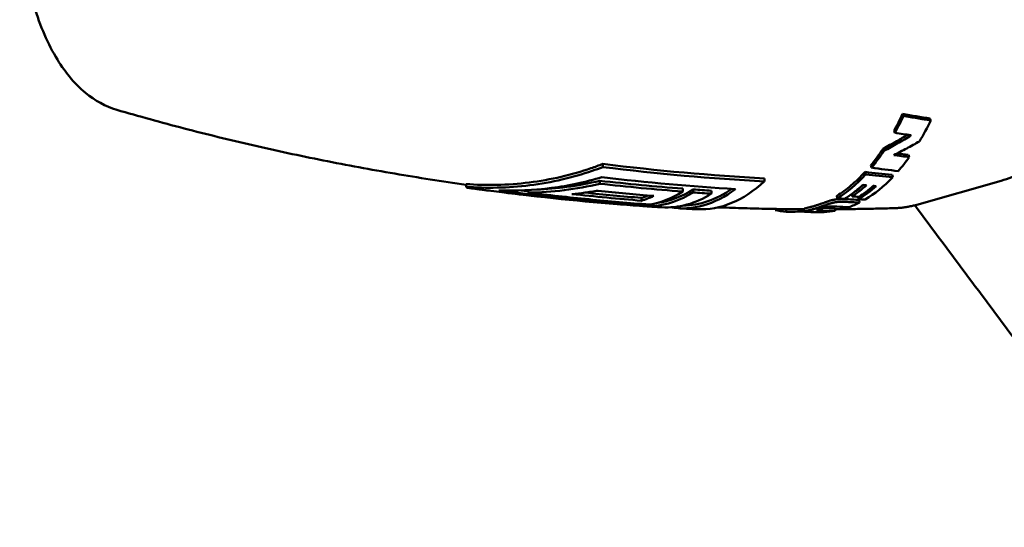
# Model space of a CAD drawing. Header units: millimetres. Extents: x 0 to 2239, y -60 to 841.
# Tile 27 of 165: x 265 to 300, y 492 to 510. Entities that reach past the tile are written whole.
import ezdxf

# ---------------------------------------------------------------- set-up
doc = ezdxf.new("R2010")
doc.units = ezdxf.units.MM
doc.layers.add('Sichtbar (ISO)', color=7, linetype='Continuous', lineweight=50)

msp = doc.modelspace()

# ---------------------------------------------------------------- linework, layer by layer
at = {"layer": 'Sichtbar (ISO)'}
for p, q in [((296.275, 507.029), (296.311, 506.96)), ((297.253, 506.866), (297.289, 506.796)), ((295.971, 506.433), (296.004, 506.359)), ((296.482, 505.563), (296.51, 505.481)), ((285.537, 505.13), (285.537, 505.242)), ((295.139, 505.192), (295.164, 505.107)), ((291.324, 504.614), (291.324, 504.724)), ((294.931, 504.952), (294.954, 504.864)), ((295.898, 504.855), (295.921, 504.767)), ((280.64, 504.421), (280.64, 504.522)), ((285.429, 504.533), (285.429, 504.638)), ((299.809, 504.637), (296.781, 503.779)), ((282.011, 504.215), (282.011, 504.217)), ((282.865, 504.216), (282.865, 504.303)), ((286.922, 503.924), (286.922, 504.025)), ((288.399, 504.251), (288.399, 504.356)), ((288.771, 504.223), (288.771, 504.328)), ((289.43, 504.178), (289.43, 504.283)), ((293.923, 504.102), (293.937, 504.006)), ((294.456, 504.164), (294.47, 504.078)), ((294.687, 504.063), (294.699, 503.981)), ((287.352, 503.734), (287.352, 503.813)), ((293.856, 503.659), (293.86, 503.559)), ((294.724, 503.955), (294.737, 503.858)), ((291.713, 503.63), (291.71, 503.592)), ((292.109, 503.624), (292.107, 503.531)), ((292.747, 503.536), (292.745, 503.636)), ((293.136, 503.521), (293.136, 503.517)), ((293.35, 503.519), (293.35, 503.517))]:
    msp.add_line(p, q, dxfattribs=at)
for centre, major_axis, ratio, start_param, end_param in [((292.412, 514.472), (0.08, 10.85), 0.494549, 3.88168, 3.960145), ((292.412, 514.471), (0.08, 10.949), 0.494556, 3.881671, 3.960146), ((293.368, 514.471), (0.013, -10.954), 0.500826, 0.692786, 0.793847), ((294.624, 580.313), (22.96, -72.588), 0.758504, 5.911234, 5.920895), ((292.411, 514.472), (0.093, 10.851), 0.495639, 3.690652, 3.788591), ((292.412, 514.472), (0.094, 10.95), 0.495639, 3.690649, 3.788598), ((293.953, 583.598), (21.661, -76.844), 0.754512, 5.958083, 5.966983), ((293.771, 583.8), (21.995, -76.905), 0.754925, 5.958236, 5.964722), ((293.368, 514.471), (0.015, -10.953), 0.500652, 0.522555, 0.60745), ((293.583, 584.767), (19.68, -78.755), 0.75289, 5.98803, 6.003302), ((292.412, 514.471), (-0.105, -10.949), 0.49695, 0.303307, 0.505184), ((294.556, 591.613), (16.057, -86.085), 0.776927, 6.053007, 6.067073), ((293.368, 514.471), (0.017, -10.953), 0.500459, 0.286738, 0.481546), ((294.732, 591.421), (15.706, -86.024), 0.776476, 6.055476, 6.069578), ((289.051, 514.471), (0, -10.854), 0.5, 6.259411, 6.71529), ((292.787, 514.472), (-0.058, -10.953), 0.498458, 0.323752, 0.424089), ((292.787, 514.473), (-0.057, -10.854), 0.498458, 0.361988, 0.40546), ((293.134, 514.471), (-0.013, -10.954), 0.499606, 0.292542, 0.415477), ((293.027, 514.472), (-0.027, -10.955), 0.499288, 0.317782, 0.418129), ((293.432, 620.949), (0, -117.425), 0.866025, 6.168733, 6.223365), ((292.837, 620.68), (0, -117.134), 0.866025, 6.176261, 6.187098), ((293.431, 620.944), (0, -117.319), 0.866025, 6.176477, 6.178998), ((294.019, 619.635), (0.003, -116.001), 0.866025, 6.187582, 6.212445), ((294.019, 619.599), (0, -115.864), 0.866025, 6.192241, 6.212393), ((294.441, 617.68), (0.004, -113.881), 0.866025, 6.191029, 6.211285), ((286.126, 514.471), (0, -10.566), 0.5, 0.151103, 0.197509), ((286.126, 514.471), (0, -10.666), 0.5, 0.149672, 0.233354), ((286.786, 514.471), (0, -10.717), 0.5, 0.079442, 0.305902), ((287.157, 514.471), (0, -10.744), 0.5, 0.036262, 0.305124), ((287.157, 514.471), (0, -10.643), 0.5, 0.064686, 0.30809), ((287.816, 514.471), (0, -10.787), 0.5, 6.252379, 6.587051), ((288.392, 514.471), (0, -10.82), 0.5, 6.200751, 6.642375), ((288.392, 514.471), (0, -10.72), 0.5, 0.004214, 0.335732), ((294.833, 615.785), (0.003, -111.782), 0.866025, 6.22049, 6.22731), ((293.96, 594.6), (11.228, -90.247), 0.774106, 6.131037, 6.134435), ((293.086, 589.463), (4.099, -85.759), 0.753205, 6.2253, 6.231717), ((293.069, 588.881), (7.872, -85.03), 0.751891, 6.173886, 6.180605), ((293.779, 594.636), (10.453, -90.415), 0.77377, 6.13711, 6.140681), ((293.742, 596.083), (9.34, -91.91), 0.77557, 6.159509, 6.166564), ((293.841, 595.92), (9.14, -91.857), 0.774851, 6.160886, 6.167954), ((293.368, 514.471), (0.017, -10.953), 0.500259, 0.177626, 0.249304), ((293.95, 595.253), (10.389, -91.023), 0.774049, 6.147306, 6.150601), ((295.933, 514.471), (0, -10.812), 0.5, 0.015309, 0.015313), ((292.412, 514.471), (-0.113, -10.949), 0.500574, 6.175394, 6.248058), ((293.163, 584.149), (-2.311, -80.6), 0.736928, 0.021123, 0.031893), ((293.145, 514.47), (-0.013, -10.953), 0.5, 6.252143, 6.283764), ((293.142, 586.877), (0.995, -83.355), 0.745002, 6.264518, 6.272411), ((293.117, 589.278), (4.037, -85.676), 0.752181, 6.225401, 6.232135), ((293.368, 514.471), (0.018, -10.953), 0.500063, 0.015067, 0.086808)]:
    msp.add_ellipse(centre, major_axis=major_axis, ratio=ratio, start_param=start_param, end_param=end_param, dxfattribs=at)
for points, knots in [([(299.809, 524.304), (300.345, 524.152), (300.851, 523.851), (301.825, 522.961), (302.283, 522.342), (303.078, 520.856), (303.412, 519.981), (303.916, 518.083), (304.087, 517.061), (304.256, 514.969), (304.254, 513.901), (304.078, 511.818), (303.905, 510.804), (303.399, 508.924), (303.067, 508.06), (302.262, 506.564), (301.79, 505.934), (300.813, 505.068), (300.325, 504.783), (299.809, 504.637)], [1.711557, 1.711557, 1.711557, 1.711557, 1.999323, 1.999323, 2.322243, 2.322243, 2.653605, 2.653605, 2.981992, 2.981992, 3.3085, 3.3085, 3.635029, 3.635029, 3.963463, 3.963463, 4.294837, 4.294837, 4.571628, 4.571628, 4.571628, 4.571628]), ([(268.129, 507.175), (267.718, 507.295), (267.342, 507.508), (266.593, 508.126), (266.241, 508.565), (265.604, 509.642), (265.333, 510.301), (264.926, 511.725), (264.789, 512.488), (264.652, 514.04), (264.65, 514.829), (264.778, 516.371), (264.907, 517.123), (265.295, 518.534), (265.555, 519.19), (266.21, 520.345), (266.606, 520.844), (267.399, 521.465), (267.749, 521.656), (268.129, 521.766)], [4.856709, 4.856709, 4.856709, 4.856709, 5.103966, 5.103966, 5.413779, 5.413779, 5.763805, 5.763805, 6.108568, 6.108568, 6.447509, 6.447509, 6.786365, 6.786365, 7.13074, 7.13074, 7.481104, 7.481104, 7.709662, 7.709662, 7.709662, 7.709662]), ([(268.129, 507.175), (268.921, 506.945), (269.725, 506.724), (271.35, 506.3), (272.173, 506.099), (273.835, 505.716), (274.675, 505.536), (276.37, 505.197), (277.226, 505.039), (278.932, 504.749), (279.783, 504.617), (280.64, 504.496)], [1.42647664, 1.42647664, 1.42647664, 1.42647664, 1.44138045, 1.44138045, 1.45628426, 1.45628426, 1.47118807, 1.47118807, 1.48609188, 1.48609188, 1.50068908, 1.50068908, 1.50068908, 1.50068908]), ([(297.253, 506.866), (297.09, 506.891), (296.927, 506.918), (296.601, 506.972), (296.438, 507), (296.275, 507.029)], [0.0000018, 0.0000018, 0.0000018, 0.0000018, 0.0618058, 0.0618058, 0.1236081, 0.1236081, 0.1236081, 0.1236081]), ([(296.311, 506.96), (296.474, 506.931), (296.637, 506.903), (296.963, 506.848), (297.126, 506.822), (297.289, 506.796)], [0.000001, 0.000001, 0.000001, 0.000001, 0.0618735, 0.0618735, 0.1237459, 0.1237459, 0.1237459, 0.1237459]), ([(296.456, 506.284), (296.326, 506.206), (296.196, 506.13), (295.905, 505.964), (295.742, 505.874), (295.579, 505.787)], [0.0108677, 0.0108677, 0.0108677, 0.0108677, 0.0569397, 0.0569397, 0.1138697, 0.1138697, 0.1138697, 0.1138697]), ([(295.609, 505.707), (295.772, 505.795), (295.935, 505.885), (296.259, 506.071), (296.42, 506.167), (296.58, 506.264)], [0.0000005, 0.0000005, 0.0000005, 0.0000005, 0.0572683, 0.0572683, 0.1145307, 0.1145307, 0.1145307, 0.1145307]), ([(295.579, 505.787), (295.584, 505.773), (295.589, 505.76), (295.599, 505.733), (295.604, 505.72), (295.609, 505.707)], [0.000005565, 0.000005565, 0.000005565, 0.000005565, 0.005005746, 0.005005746, 0.010005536, 0.010005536, 0.010005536, 0.010005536]), ([(296.882, 506.046), (296.729, 505.961), (296.576, 505.878), (296.269, 505.715), (296.115, 505.636), (295.96, 505.558)], [0.0000009, 0.0000009, 0.0000009, 0.0000009, 0.0531151, 0.0531151, 0.106226, 0.106226, 0.106226, 0.106226]), ([(285.537, 505.242), (285.394, 505.186), (285.253, 505.135), (284.434, 504.854), (283.671, 504.672), (282.129, 504.479), (281.349, 504.467), (280.64, 504.522)], [-5.2834664, -5.2834664, -5.2834664, -5.2834664, -5.2346156, -5.2346156, -4.9967107, -4.9967107, -4.7588058, -4.7588058, -4.7588058, -4.7588058]), ([(285.537, 505.13), (285.409, 505.081), (285.283, 505.035), (284.472, 504.757), (283.702, 504.573), (282.144, 504.378), (281.356, 504.366), (280.64, 504.421)], [-5.330932, -5.330932, -5.330932, -5.330932, -5.2871883, -5.2871883, -5.0468966, -5.0468966, -4.8066049, -4.8066049, -4.8066049, -4.8066049]), ([(281.818, 504.292), (282.424, 504.272), (283.067, 504.298), (284.32, 504.461), (284.931, 504.594), (285.5, 504.764)], [-1.6901973, -1.6901973, -1.6901973, -1.6901973, -1.4936841, -1.4936841, -1.303464, -1.303464, -1.303464, -1.303464]), ([(293.923, 504.102), (294.103, 504.213), (294.276, 504.339), (294.599, 504.613), (294.765, 504.772), (294.931, 504.952)], [3.1083212, 3.1083212, 3.1083212, 3.1083212, 3.2136575, 3.2136575, 3.3189938, 3.3189938, 3.3189938, 3.3189938]), ([(280.694, 504.388), (280.745, 504.381), (280.796, 504.374), (280.898, 504.36), (280.949, 504.353), (281.052, 504.339), (281.103, 504.332), (281.205, 504.318), (281.256, 504.311), (281.358, 504.298), (281.409, 504.291), (281.461, 504.284)], [1.501076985, 1.501076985, 1.501076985, 1.501076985, 1.501944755, 1.501944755, 1.502812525, 1.502812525, 1.503680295, 1.503680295, 1.504548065, 1.504548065, 1.505415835, 1.505415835, 1.505415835, 1.505415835]), ([(285.429, 504.533), (285.008, 504.432), (284.582, 504.354), (283.726, 504.249), (283.296, 504.22), (282.865, 504.216)], [-0.2881115, -0.2881115, -0.2881115, -0.2881115, -0.1440548, -0.1440548, -0.0000037, -0.0000037, -0.0000037, -0.0000037]), ([(285.429, 504.638), (285.043, 504.545), (284.645, 504.469), (283.887, 504.368), (283.528, 504.338), (283.174, 504.325)], [-5.2151605, -5.2151605, -5.2151605, -5.2151605, -5.0915724, -5.0915724, -4.9812095, -4.9812095, -4.9812095, -4.9812095]), ([(288.399, 504.251), (287.904, 504.289), (287.408, 504.332), (286.418, 504.426), (285.923, 504.477), (285.429, 504.533)], [-0.3441653, -0.3441653, -0.3441653, -0.3441653, -0.1720834, -0.1720834, -0.0000018, -0.0000018, -0.0000018, -0.0000018]), ([(294.857, 504.488), (294.748, 504.391), (294.639, 504.3), (294.416, 504.133), (294.304, 504.057), (294.19, 503.988)], [-0.1425336, -0.1425336, -0.1425336, -0.1425336, -0.0712693, -0.0712693, -0.000001, -0.000001, -0.000001, -0.000001]), ([(294.981, 504.477), (294.961, 504.479), (294.94, 504.481), (294.898, 504.484), (294.878, 504.486), (294.857, 504.488)], [-0.01594402, -0.01594402, -0.01594402, -0.01594402, -0.0079749, -0.0079749, -0.00000596, -0.00000596, -0.00000596, -0.00000596]), ([(295.331, 504.446), (295.313, 504.448), (295.295, 504.449), (295.259, 504.452), (295.241, 504.454), (295.223, 504.456)], [-0.01379762, -0.01379762, -0.01379762, -0.01379762, -0.00690217, -0.00690217, -0.00000519, -0.00000519, -0.00000519, -0.00000519]), ([(281.437, 504.292), (282.985, 504.087), (284.53, 503.923), (286.36, 503.777), (286.664, 503.755), (286.968, 503.734)], [-6.0124692, -6.0124692, -6.0124692, -6.0124692, -5.5182215, -5.5182215, -5.4193749, -5.4193749, -5.4193749, -5.4193749]), ([(282.865, 504.216), (283.588, 504.126), (284.312, 504.046), (285.76, 503.903), (286.485, 503.841), (287.211, 503.787)], [-0.5036681, -0.5036681, -0.5036681, -0.5036681, -0.2518349, -0.2518349, -0.000001, -0.000001, -0.000001, -0.000001]), ([(284.433, 504.163), (284.589, 504.176), (284.746, 504.193), (285.058, 504.233), (285.213, 504.256), (285.369, 504.282)], [-0.1054868, -0.1054868, -0.1054868, -0.1054868, -0.052744, -0.052744, -0.000001, -0.000001, -0.000001, -0.000001]), ([(286.968, 503.734), (287.013, 503.731), (287.058, 503.727), (287.149, 503.721), (287.195, 503.718), (287.286, 503.712), (287.331, 503.709), (287.422, 503.703), (287.468, 503.7), (287.559, 503.695), (287.604, 503.692), (287.65, 503.689)], [1.536209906, 1.536209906, 1.536209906, 1.536209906, 1.536965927, 1.536965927, 1.537721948, 1.537721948, 1.53847797, 1.53847797, 1.539233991, 1.539233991, 1.539990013, 1.539990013, 1.539990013, 1.539990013]), ([(289.669, 503.687), (289.701, 503.686), (289.732, 503.685), (290.044, 503.673), (290.324, 503.663), (290.886, 503.647), (291.166, 503.64), (291.728, 503.629), (292.009, 503.625), (292.441, 503.62), (292.593, 503.619), (292.745, 503.618)], [1.55112462, 1.55112462, 1.55112462, 1.55112462, 1.55164457, 1.55164457, 1.55628741, 1.55628741, 1.56093024, 1.56093024, 1.56557308, 1.56557308, 1.56808141, 1.56808141, 1.56808141, 1.56808141]), ([(293.146, 503.746), (293.127, 503.74), (293.108, 503.734), (293.091, 503.729), (293.073, 503.724), (293.056, 503.719), (293.039, 503.715), (293.023, 503.71), (293.007, 503.706), (292.992, 503.702), (292.977, 503.698), (292.962, 503.694), (292.948, 503.691), (292.934, 503.687), (292.921, 503.684), (292.907, 503.681), (292.894, 503.677), (292.881, 503.674), (292.869, 503.671), (292.857, 503.668), (292.845, 503.666), (292.833, 503.663), (292.822, 503.66), (292.811, 503.658), (292.801, 503.655), (292.792, 503.653), (292.783, 503.65), (292.775, 503.648), (292.767, 503.646), (292.76, 503.644), (292.755, 503.642), (292.75, 503.641), (292.747, 503.639), (292.745, 503.637), (292.745, 503.637), (292.745, 503.636), (292.745, 503.636)], [0, 0, 0, 0, 0.0588235, 0.0588235, 0.0588235, 0.1176471, 0.1176471, 0.1176471, 0.1764706, 0.1764706, 0.1764706, 0.2352941, 0.2352941, 0.2352941, 0.2941177, 0.2941177, 0.2941177, 0.3529412, 0.3529412, 0.3529412, 0.4117647, 0.4117647, 0.4117647, 0.4705883, 0.4705883, 0.4705883, 0.5294118, 0.5294118, 0.5294118, 0.5882353, 0.5882353, 0.5882353, 0.6470588, 0.6470588, 0.6470588, 0.6647422, 0.6647422, 0.6647422, 0.6647422]), ([(294.217, 503.982), (294.202, 503.983), (294.187, 503.983), (294.171, 503.984), (294.156, 503.985), (294.14, 503.985), (294.124, 503.985), (294.108, 503.986), (294.092, 503.986), (294.075, 503.985), (294.058, 503.985), (294.04, 503.985), (294.022, 503.984), (294.004, 503.983), (293.986, 503.982), (293.967, 503.981), (293.949, 503.979), (293.93, 503.977), (293.911, 503.975), (293.892, 503.972), (293.873, 503.969), (293.854, 503.966), (293.836, 503.963), (293.818, 503.96), (293.801, 503.956), (293.783, 503.952), (293.767, 503.948), (293.751, 503.944), (293.735, 503.94), (293.719, 503.936), (293.704, 503.932), (293.69, 503.928), (293.676, 503.924), (293.662, 503.92), (293.648, 503.916), (293.635, 503.912), (293.622, 503.907), (293.609, 503.903), (293.596, 503.899), (293.584, 503.895), (293.571, 503.891), (293.559, 503.887), (293.546, 503.882), (293.534, 503.878), (293.521, 503.874), (293.509, 503.869), (293.496, 503.865), (293.484, 503.86), (293.471, 503.856), (293.458, 503.851), (293.445, 503.847), (293.432, 503.842), (293.419, 503.838), (293.406, 503.833), (293.393, 503.828), (293.38, 503.824), (293.367, 503.819), (293.354, 503.815), (293.341, 503.81), (293.328, 503.805), (293.314, 503.801), (293.301, 503.796), (293.287, 503.791), (293.274, 503.787), (293.26, 503.782), (293.246, 503.778), (293.232, 503.773), (293.218, 503.769), (293.204, 503.764), (293.19, 503.759), (293.175, 503.755), (293.161, 503.75), (293.146, 503.746)], [0.0000001, 0.0000001, 0.0000001, 0.0000001, 0.0416667, 0.0416667, 0.0416667, 0.0833333, 0.0833333, 0.0833333, 0.125, 0.125, 0.125, 0.1666667, 0.1666667, 0.1666667, 0.2083333, 0.2083333, 0.2083333, 0.25, 0.25, 0.25, 0.2916667, 0.2916667, 0.2916667, 0.3333333, 0.3333333, 0.3333333, 0.375, 0.375, 0.375, 0.4166667, 0.4166667, 0.4166667, 0.4583333, 0.4583333, 0.4583333, 0.5, 0.5, 0.5, 0.5416667, 0.5416667, 0.5416667, 0.5833333, 0.5833333, 0.5833333, 0.625, 0.625, 0.625, 0.6666667, 0.6666667, 0.6666667, 0.7083333, 0.7083333, 0.7083333, 0.75, 0.75, 0.75, 0.7916667, 0.7916667, 0.7916667, 0.8333333, 0.8333333, 0.8333333, 0.875, 0.875, 0.875, 0.9166667, 0.9166667, 0.9166667, 0.9583333, 0.9583333, 0.9583333, 1, 1, 1, 1]), ([(293.153, 503.647), (293.168, 503.651), (293.182, 503.656), (293.197, 503.661), (293.211, 503.665), (293.226, 503.67), (293.24, 503.674), (293.254, 503.679), (293.268, 503.684), (293.281, 503.688), (293.295, 503.693), (293.309, 503.698), (293.322, 503.702), (293.336, 503.707), (293.349, 503.712), (293.363, 503.716), (293.376, 503.721), (293.389, 503.726), (293.402, 503.73), (293.415, 503.735), (293.428, 503.74), (293.441, 503.744), (293.454, 503.749), (293.467, 503.753), (293.48, 503.758), (293.493, 503.763), (293.506, 503.767), (293.519, 503.772), (293.531, 503.776), (293.544, 503.78), (293.557, 503.785), (293.569, 503.789), (293.582, 503.793), (293.594, 503.797), (293.607, 503.802), (293.62, 503.806), (293.633, 503.81), (293.646, 503.814), (293.659, 503.818), (293.673, 503.823), (293.687, 503.827), (293.701, 503.831), (293.716, 503.835), (293.73, 503.839), (293.746, 503.843), (293.762, 503.847), (293.778, 503.851), (293.795, 503.855), (293.812, 503.859), (293.83, 503.863), (293.848, 503.866), (293.866, 503.87), (293.885, 503.873), (293.904, 503.876), (293.923, 503.878), (293.942, 503.88), (293.961, 503.882), (293.98, 503.884), (293.998, 503.885), (294.017, 503.887), (294.035, 503.887), (294.052, 503.888), (294.07, 503.889), (294.087, 503.889), (294.104, 503.889), (294.12, 503.889), (294.136, 503.889), (294.153, 503.888), (294.168, 503.888), (294.184, 503.887), (294.199, 503.887), (294.215, 503.886), (294.229, 503.885)], [0, 0, 0, 0, 0.041667, 0.041667, 0.041667, 0.083333, 0.083333, 0.083333, 0.125, 0.125, 0.125, 0.166667, 0.166667, 0.166667, 0.208333, 0.208333, 0.208333, 0.25, 0.25, 0.25, 0.291667, 0.291667, 0.291667, 0.333333, 0.333333, 0.333333, 0.375, 0.375, 0.375, 0.416667, 0.416667, 0.416667, 0.458333, 0.458333, 0.458333, 0.5, 0.5, 0.5, 0.541667, 0.541667, 0.541667, 0.583333, 0.583333, 0.583333, 0.625, 0.625, 0.625, 0.666667, 0.666667, 0.666667, 0.708333, 0.708333, 0.708333, 0.75, 0.75, 0.75, 0.791667, 0.791667, 0.791667, 0.833333, 0.833333, 0.833333, 0.875, 0.875, 0.875, 0.916667, 0.916667, 0.916667, 0.958333, 0.958333, 0.958333, 1, 1, 1, 1]), ([(293.92, 503.712), (293.909, 503.712), (293.898, 503.713), (293.887, 503.714), (293.876, 503.714), (293.865, 503.715), (293.854, 503.715), (293.843, 503.715), (293.832, 503.716), (293.821, 503.716), (293.81, 503.717), (293.8, 503.717), (293.789, 503.717), (293.778, 503.717), (293.768, 503.717), (293.757, 503.717), (293.747, 503.717), (293.736, 503.717), (293.726, 503.717), (293.715, 503.717), (293.704, 503.717), (293.693, 503.716), (293.682, 503.716), (293.671, 503.715), (293.659, 503.714), (293.648, 503.713), (293.637, 503.712), (293.626, 503.711), (293.615, 503.709), (293.604, 503.708), (293.594, 503.706), (293.584, 503.705), (293.575, 503.703), (293.566, 503.701), (293.558, 503.7), (293.55, 503.698), (293.543, 503.696), (293.536, 503.695), (293.529, 503.693), (293.522, 503.691), (293.516, 503.69), (293.51, 503.688), (293.504, 503.687), (293.498, 503.685), (293.493, 503.684), (293.487, 503.682), (293.482, 503.681), (293.477, 503.679), (293.472, 503.678), (293.467, 503.677), (293.462, 503.675), (293.457, 503.674), (293.452, 503.672), (293.447, 503.671), (293.443, 503.67), (293.438, 503.668), (293.434, 503.667), (293.429, 503.666), (293.425, 503.664), (293.42, 503.663), (293.416, 503.662), (293.412, 503.66), (293.407, 503.659), (293.403, 503.658), (293.399, 503.657), (293.394, 503.655), (293.39, 503.654), (293.386, 503.653), (293.382, 503.651), (293.378, 503.65), (293.374, 503.649), (293.369, 503.648), (293.365, 503.647), (293.361, 503.645), (293.357, 503.644), (293.353, 503.643), (293.349, 503.642), (293.345, 503.64), (293.341, 503.639)], [0, 0, 0, 0, 0.038462, 0.038462, 0.038462, 0.076923, 0.076923, 0.076923, 0.115385, 0.115385, 0.115385, 0.153846, 0.153846, 0.153846, 0.192308, 0.192308, 0.192308, 0.230769, 0.230769, 0.230769, 0.269231, 0.269231, 0.269231, 0.307692, 0.307692, 0.307692, 0.346154, 0.346154, 0.346154, 0.384615, 0.384615, 0.384615, 0.423077, 0.423077, 0.423077, 0.461538, 0.461538, 0.461538, 0.5, 0.5, 0.5, 0.538462, 0.538462, 0.538462, 0.576923, 0.576923, 0.576923, 0.615385, 0.615385, 0.615385, 0.653846, 0.653846, 0.653846, 0.692308, 0.692308, 0.692308, 0.730769, 0.730769, 0.730769, 0.769231, 0.769231, 0.769231, 0.807692, 0.807692, 0.807692, 0.846154, 0.846154, 0.846154, 0.884615, 0.884615, 0.884615, 0.923077, 0.923077, 0.923077, 0.961538, 0.961538, 0.961538, 1, 1, 1, 1]), ([(293.858, 503.619), (294.005, 503.62), (294.152, 503.622), (294.49, 503.625), (294.68, 503.628), (295.062, 503.635), (295.253, 503.639), (295.635, 503.648), (295.825, 503.654), (296.016, 503.66)], [1.57421006, 1.57421006, 1.57421006, 1.57421006, 1.57663901, 1.57663901, 1.57979433, 1.57979433, 1.58294966, 1.58294966, 1.58610499, 1.58610499, 1.58610499, 1.58610499]), ([(296.781, 503.779), (296.731, 503.765), (296.681, 503.752), (296.579, 503.728), (296.528, 503.718), (296.427, 503.699), (296.375, 503.691), (296.273, 503.678), (296.222, 503.672), (296.119, 503.664), (296.067, 503.661), (296.016, 503.66)], [4.5716285, 4.5716285, 4.5716285, 4.5716285, 4.596718, 4.596718, 4.6218075, 4.6218075, 4.6468969, 4.6468969, 4.6719864, 4.6719864, 4.6970759, 4.6970759, 4.6970759, 4.6970759]), ([(305.287, 492.239), (305.234, 492.312), (305.181, 492.385), (305.127, 492.458), (304.709, 493.03), (304.287, 493.599), (303.865, 494.169), (302.768, 495.647), (301.669, 497.125), (300.568, 498.601), (299.284, 500.321), (297.997, 502.04), (296.714, 503.761)], [0.3426834, 0.3426834, 0.3426834, 0.3426834, 0.3469854, 0.3469854, 0.3469854, 0.3807659, 0.3807659, 0.3807659, 0.4685168, 0.4685168, 0.4685168, 0.5708318, 0.5708318, 0.5708318, 0.5708318]), ([(288.243, 503.654), (288.288, 503.652), (288.334, 503.649), (288.424, 503.645), (288.469, 503.642), (288.56, 503.638), (288.605, 503.635), (288.696, 503.631), (288.741, 503.628), (288.831, 503.624), (288.877, 503.622), (288.922, 503.62)], [1.543270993, 1.543270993, 1.543270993, 1.543270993, 1.544021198, 1.544021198, 1.544771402, 1.544771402, 1.545521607, 1.545521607, 1.546271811, 1.546271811, 1.547022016, 1.547022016, 1.547022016, 1.547022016]), ([(292.978, 503.522), (292.955, 503.523), (292.933, 503.523), (292.912, 503.523), (292.891, 503.524), (292.872, 503.524), (292.853, 503.525), (292.835, 503.525), (292.818, 503.526), (292.804, 503.527), (292.79, 503.528), (292.777, 503.528), (292.768, 503.53), (292.759, 503.531), (292.753, 503.532), (292.75, 503.533), (292.747, 503.534), (292.746, 503.536), (292.747, 503.537), (292.749, 503.539), (292.753, 503.541), (292.758, 503.543), (292.763, 503.544), (292.77, 503.546), (292.778, 503.549), (292.786, 503.551), (292.795, 503.553), (292.805, 503.555), (292.815, 503.558), (292.826, 503.561), (292.837, 503.563), (292.848, 503.566), (292.861, 503.569), (292.873, 503.572), (292.885, 503.575), (292.898, 503.578), (292.912, 503.581), (292.925, 503.584), (292.939, 503.588), (292.953, 503.591), (292.967, 503.595), (292.982, 503.599), (292.997, 503.603), (293.013, 503.607), (293.029, 503.611), (293.045, 503.616), (293.062, 503.62), (293.079, 503.625), (293.097, 503.63), (293.115, 503.635), (293.133, 503.641), (293.153, 503.647)], [0, 0, 0, 0, 0.058824, 0.058824, 0.058824, 0.117647, 0.117647, 0.117647, 0.176471, 0.176471, 0.176471, 0.235294, 0.235294, 0.235294, 0.294118, 0.294118, 0.294118, 0.352941, 0.352941, 0.352941, 0.411765, 0.411765, 0.411765, 0.470588, 0.470588, 0.470588, 0.529412, 0.529412, 0.529412, 0.588235, 0.588235, 0.588235, 0.647059, 0.647059, 0.647059, 0.705882, 0.705882, 0.705882, 0.764706, 0.764706, 0.764706, 0.823529, 0.823529, 0.823529, 0.882353, 0.882353, 0.882353, 0.941176, 0.941176, 0.941176, 1, 1, 1, 1]), ([(293.136, 503.517), (293.171, 503.517), (293.207, 503.517), (293.278, 503.517), (293.314, 503.517), (293.35, 503.517)], [0.00000142, 0.00000142, 0.00000142, 0.00000142, 0.01452291, 0.01452291, 0.02904424, 0.02904424, 0.02904424, 0.02904424]), ([(293.341, 503.639), (293.329, 503.636), (293.318, 503.632), (293.308, 503.629), (293.298, 503.626), (293.288, 503.624), (293.28, 503.621), (293.271, 503.618), (293.263, 503.616), (293.256, 503.614), (293.248, 503.611), (293.242, 503.609), (293.236, 503.607), (293.23, 503.605), (293.224, 503.603), (293.22, 503.601), (293.215, 503.599), (293.212, 503.597), (293.209, 503.596), (293.206, 503.594), (293.204, 503.592), (293.204, 503.59), (293.204, 503.589), (293.206, 503.587), (293.209, 503.586), (293.212, 503.584), (293.218, 503.583), (293.224, 503.582), (293.231, 503.581), (293.238, 503.58), (293.247, 503.579), (293.255, 503.578), (293.265, 503.577), (293.275, 503.577), (293.284, 503.576), (293.295, 503.575), (293.306, 503.575), (293.317, 503.574), (293.329, 503.574), (293.341, 503.573), (293.354, 503.573), (293.367, 503.572), (293.381, 503.572), (293.395, 503.571), (293.41, 503.571), (293.426, 503.57)], [0, 0, 0, 0, 0.066667, 0.066667, 0.066667, 0.133333, 0.133333, 0.133333, 0.2, 0.2, 0.2, 0.266667, 0.266667, 0.266667, 0.333333, 0.333333, 0.333333, 0.4, 0.4, 0.4, 0.466667, 0.466667, 0.466667, 0.533333, 0.533333, 0.533333, 0.6, 0.6, 0.6, 0.666667, 0.666667, 0.666667, 0.733333, 0.733333, 0.733333, 0.8, 0.8, 0.8, 0.866667, 0.866667, 0.866667, 0.933333, 0.933333, 0.933333, 1, 1, 1, 1])]:
    msp.add_open_spline(points, degree=3, knots=knots, dxfattribs=at)
for points in [[(291.324, 504.724), (289.429, 504.827), (287.483, 504.996), (285.537, 505.242)], [(291.324, 504.614), (289.429, 504.716), (287.483, 504.885), (285.537, 505.13)], [(285.5, 504.764), (287.112, 504.575), (288.718, 504.436), (290.294, 504.341)], [(280.64, 504.421), (280.658, 504.402), (280.676, 504.391), (280.694, 504.388)], [(288.399, 504.356), (287.416, 504.434), (286.424, 504.527), (285.429, 504.638)], [(281.484, 504.286), (281.468, 504.282), (281.453, 504.284), (281.437, 504.292)], [(288.771, 504.328), (288.991, 504.313), (289.211, 504.298), (289.43, 504.283)]]:
    msp.add_open_spline(points, degree=3, dxfattribs=at)

doc.saveas('drawing.dxf')
